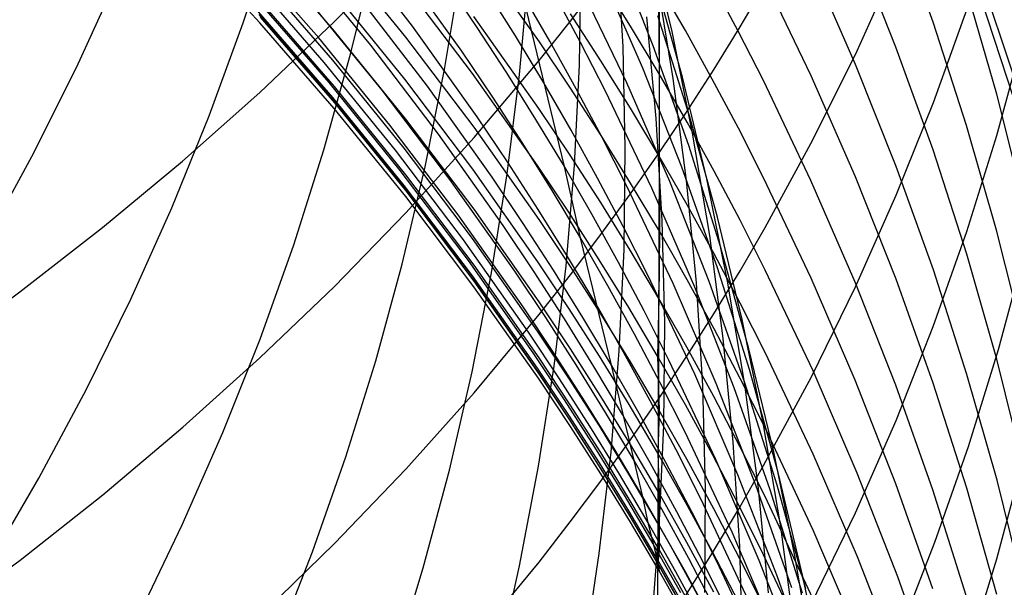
# Model space of a CAD drawing. Extents: x -383 to 1849, y -1185 to -529.
# Tile 72 of 256: x -313.87 to -309.63, y -1096.82 to -1094.37. Entities that reach past the tile are written whole.
import ezdxf

# ---------------------------------------------------------------- set-up
doc = ezdxf.new("R2010")
doc.units = 0
doc.layers.add('PREDEFINITO', color=7, linetype='CONTINUOUS')

msp = doc.modelspace()

# ---------------------------------------------------------------- linework, layer by layer
at = {"layer": 'PREDEFINITO'}
for p, q in [((-311.123, -1093.7947, 597.225), (-311.1157, -1094.6046, 594.1262)), ((-311.1153, -1093.8582, 631.3261), (-311.1154, -1094.9443, 629.7732)), ((-309.8545, -1093.8941, 439.1314), (-309.4497, -1095.1385, 439.1228)), ((-309.9358, -1094.3817, 604.131), (-310.0957, -1093.9415, 603.9902)), ((-312.9077, -1094.3839, 526.1159), (-312.7763, -1093.9802, 526.3603)), ((-309.2927, -1095.5022, 439.125), (-309.8077, -1093.9525, 439.1351)), ((-312.8356, -1094.3841, 576.9001), (-313.1684, -1094.0255, 576.9154)), ((-312.1785, -1094.399, 562.1269), (-312.4705, -1094.0186, 562.2172)), ((-311.0602, -1094.4221, 542.5139), (-311.1641, -1093.9883, 542.718)), ((-312.514, -1094.4199, 582.9426), (-312.834, -1094.051, 582.9237)), ((-312.5154, -1094.3807, 633.9933), (-312.2078, -1094.0686, 633.7773)), ((-312.2068, -1094.446, 586.1323), (-312.5139, -1094.068, 586.0983)), ((-311.141, -1094.4833, 548.1206), (-311.3089, -1094.0593, 548.2944)), ((-311.2714, -1094.4883, 536.5747), (-311.2963, -1094.054, 536.8035)), ((-310.0954, -1094.4891, 602.4397), (-310.2705, -1094.052, 602.3094)), ((-312.5824, -1094.4493, 568.7115), (-312.9022, -1094.0831, 568.7641)), ((-312.3585, -1094.4805, 565.4298), (-312.6642, -1094.1068, 565.5011)), ((-312.445, -1094.5199, 528.2096), (-312.3448, -1094.1058, 528.4544)), ((-311.6318, -1094.4659, 590.8719), (-311.9118, -1094.0715, 590.8115)), ((-311.9662, -1094.5069, 560.4185), (-312.2435, -1094.1189, 560.5192)), ((-311.4591, -1094.5651, 534.498), (-311.4529, -1094.1328, 534.7331)), ((-310.2696, -1094.564, 600.7579), (-310.46, -1094.1312, 600.6381)), ((-310.2626, -1094.5048, 627.2886), (-310.0874, -1094.1156, 627.052)), ((-313.6256, -1094.577, 523.7928), (-313.4483, -1094.1888, 524.0303)), ((-312.5582, -1094.5552, 570.3235), (-312.8775, -1094.1882, 570.3674)), ((-312.5209, -1094.5448, 581.345), (-312.8411, -1094.1757, 581.3325)), ((-312.0399, -1094.5849, 530.3111), (-311.971, -1094.163, 530.5542)), ((-311.7169, -1094.6071, 532.405), (-311.6792, -1094.1787, 532.6451)), ((-311.1864, -1094.5791, 549.9086), (-311.3703, -1094.1581, 550.0723)), ((-311.2396, -1094.3987, 594.0863), (-311.3671, -1094.195, 594.0468)), ((-311.0157, -1094.6181, 544.3318), (-311.1358, -1094.1847, 544.5265)), ((-311.0552, -1094.6237, 540.4795), (-311.128, -1094.1873, 540.6926)), ((-310.4605, -1094.6122, 599.0846), (-310.666, -1094.184, 598.9751)), ((-311.9197, -1094.6021, 587.7188), (-312.2137, -1094.2151, 587.6758)), ((-311.9019, -1094.4008, 558.7505), (-312.0351, -1094.2043, 558.8059)), ((-311.4979, -1094.377, 631.6703), (-311.3667, -1094.2059, 631.5568)), ((-311.2544, -1094.6436, 551.6865), (-311.4544, -1094.2265, 551.8397)), ((-311.0027, -1094.417, 595.7232), (-311.1225, -1094.2096, 595.6788)), ((-310.7752, -1094.4203, 597.3719), (-310.8873, -1094.2097, 597.3225)), ((-310.7668, -1094.4023, 629.4288), (-310.6583, -1094.2182, 629.3119)), ((-312.5376, -1094.6421, 571.9348), (-312.8571, -1094.2743, 571.9699)), ((-312.2113, -1094.6268, 584.5674), (-312.5182, -1094.2483, 584.541)), ((-312.1139, -1094.6576, 563.738), (-312.4065, -1094.2756, 563.8194)), ((-311.7348, -1094.4411, 557.0241), (-311.8603, -1094.2413, 557.0847)), ((-311.5241, -1095.0035, 558.582), (-311.704, -1094.2609, 555.349)), ((-311.5865, -1094.4638, 555.283), (-311.704, -1094.2609, 555.349)), ((-311.4542, -1094.4689, 553.5273), (-311.5639, -1094.2636, 553.5985)), ((-309.6614, -1094.692, 605.9825), (-309.7908, -1094.2447, 605.8297)), ((-312.5141, -1094.6594, 579.7667), (-312.8341, -1094.29, 579.7615)), ((-312.3096, -1094.6741, 567.0414), (-312.6158, -1094.299, 567.1039)), ((-309.934, -1094.7276, 625.2688), (-309.7892, -1094.3236, 625.034)), ((-312.521, -1094.7063, 573.5403), (-312.8413, -1094.3377, 573.5665)), ((-312.5186, -1094.7185, 578.3343), (-312.8384, -1094.3492, 578.3389)), ((-312.5128, -1094.7293, 575.1956), (-312.8328, -1094.3602, 575.2153)), ((-311.6336, -1094.7528, 589.3191), (-311.9139, -1094.3571, 589.2667)), ((-311.3666, -1094.5481, 592.4926), (-311.4979, -1094.3458, 592.4574)), ((-311.1283, -1094.7965, 538.4213), (-311.1693, -1094.359, 538.6426)), ((-310.985, -1094.7856, 546.1408), (-311.1215, -1094.354, 546.3256)), ((-313.054, -1094.7844, 525.8757), (-312.9077, -1094.3839, 526.1159)), ((-312.8358, -1094.6844, 634.2036), (-312.5154, -1094.3807, 633.9933)), ((-312.5153, -1094.753, 576.8843), (-312.8356, -1094.3841, 576.9001)), ((-311.9004, -1094.7888, 562.0351), (-312.1785, -1094.399, 562.1269)), ((-311.7722, -1094.5995, 558.6947), (-311.9019, -1094.4008, 558.7505)), ((-311.6328, -1094.5462, 631.7825), (-311.4979, -1094.377, 631.6703)), ((-311.1157, -1094.6046, 594.1262), (-311.2396, -1094.3987, 594.0863)), ((-310.8792, -1094.5847, 629.5447), (-310.7668, -1094.4023, 629.4288)), ((-309.7912, -1094.8273, 604.2734), (-309.9358, -1094.3817, 604.131)), ((-312.2755, -1094.8256, 568.6579), (-312.5824, -1094.4493, 568.7115)), ((-312.2069, -1094.7988, 582.962), (-312.514, -1094.4199, 582.9426)), ((-311.913, -1094.8337, 586.1672), (-312.2068, -1094.446, 586.1323)), ((-311.6131, -1094.643, 556.963), (-311.7348, -1094.4411, 557.0241)), ((-310.9715, -1094.8597, 542.3095), (-311.0602, -1094.4221, 542.5139)), ((-310.8868, -1094.6265, 595.768), (-311.0027, -1094.417, 595.7232)), ((-310.6669, -1094.6328, 597.4218), (-310.7752, -1094.4203, 597.3719)), ((-312.0662, -1094.8641, 565.3573), (-312.3585, -1094.4805, 565.4298)), ((-311.497, -1094.6665, 590.9027), (-311.6318, -1094.4659, 590.8719)), ((-311.4727, -1094.6687, 555.2167), (-311.5865, -1094.4638, 555.283)), ((-311.3482, -1094.6762, 553.4557), (-311.4542, -1094.4689, 553.5273)), ((-311.2616, -1094.9238, 536.3469), (-311.2714, -1094.4883, 536.5747)), ((-310.9883, -1094.9131, 547.9457), (-311.141, -1094.4833, 548.1206)), ((-309.9356, -1094.932, 602.5718), (-310.0954, -1094.4891, 602.4397)), ((-309.6611, -1094.8704, 623.2414), (-309.547, -1094.4533, 623.0098)), ((-312.5601, -1094.9317, 527.9682), (-312.445, -1094.5199, 528.2096)), ((-311.8329, -1094.7044, 560.3676), (-311.9662, -1094.5069, 560.4185)), ((-310.453, -1094.8885, 627.5219), (-310.2626, -1094.5048, 627.2886)), ((-313.8178, -1094.9608, 523.5606), (-313.6256, -1094.577, 523.7928)), ((-312.2517, -1094.9324, 570.2788), (-312.5582, -1094.5552, 570.3235)), ((-312.2135, -1094.924, 581.3578), (-312.5209, -1094.5448, 581.345)), ((-311.9132, -1094.8787, 632.0031), (-311.6328, -1094.5462, 631.7825)), ((-311.4805, -1094.9978, 534.2645), (-311.4591, -1094.5651, 534.498)), ((-311.239, -1094.7525, 592.5281), (-311.3666, -1094.5481, 592.4926)), ((-311.0178, -1095.0064, 549.7438), (-311.1864, -1094.5791, 549.9086)), ((-310.0944, -1095.0032, 600.8794), (-310.2696, -1094.564, 600.7579)), ((-312.1237, -1095.0053, 530.0708), (-312.0399, -1094.5849, 530.3111)), ((-311.6394, -1094.9987, 587.763), (-311.9197, -1094.6021, 587.7188)), ((-311.6463, -1094.8004, 558.6385), (-311.7722, -1094.5995, 558.6947)), ((-311.7698, -1095.0349, 532.1672), (-311.7169, -1094.6071, 532.405)), ((-311.1157, -1094.6046, 594.1262), (-311.1152, -1094.9591, 592.564)), ((-310.9957, -1094.8126, 594.1666), (-311.1157, -1094.6046, 594.1262)), ((-310.911, -1095.0558, 544.1367), (-311.0157, -1094.6181, 544.3318)), ((-310.9954, -1094.7654, 629.6595), (-310.8792, -1094.5847, 629.5447)), ((-310.2702, -1095.0473, 599.1957), (-310.4605, -1094.6122, 599.0846)), ((-312.231, -1095.0201, 571.899), (-312.5376, -1094.6421, 571.9348)), ((-312.2069, -1095.0389, 579.772), (-312.5141, -1094.6594, 579.7667)), ((-311.9177, -1095.0152, 584.5944), (-312.2113, -1094.6268, 584.5674)), ((-311.8352, -1095.0491, 563.6553), (-312.1139, -1094.6576, 563.738)), ((-311.4951, -1094.8471, 556.9016), (-311.6131, -1094.643, 556.963)), ((-311.0696, -1095.0677, 551.532), (-311.2544, -1094.6436, 551.6865)), ((-310.9976, -1095.0629, 540.2666), (-311.0552, -1094.6237, 540.4795)), ((-310.7746, -1094.838, 595.8134), (-310.8868, -1094.6265, 595.768)), ((-310.4616, -1095.0634, 597.5229), (-310.6669, -1094.6328, 597.4218)), ((-313.1685, -1094.9796, 634.408), (-312.8358, -1094.6844, 634.2036)), ((-312.2136, -1095.085, 573.5136), (-312.521, -1094.7063, 573.5403)), ((-312.0168, -1095.0589, 566.9778), (-312.3096, -1094.6741, 567.0414)), ((-311.7033, -1094.9041, 560.3164), (-311.8329, -1094.7044, 560.3676)), ((-311.3659, -1094.8694, 590.9338), (-311.497, -1094.6665, 590.9027)), ((-311.3628, -1094.8756, 555.15), (-311.4727, -1094.6687, 555.2167)), ((-311.1478, -1095.0964, 553.3116), (-311.3482, -1094.6762, 553.4557)), ((-309.5473, -1095.1435, 606.1367), (-309.6614, -1094.692, 605.9825)), ((-312.2116, -1095.098, 578.3296), (-312.5186, -1094.7185, 578.3343)), ((-312.2057, -1095.1084, 575.1754), (-312.5128, -1094.7293, 575.1956)), ((-310.0941, -1095.1268, 625.5009), (-309.934, -1094.7276, 625.2688)), ((-313.2152, -1095.1813, 525.64), (-313.054, -1094.7844, 525.8757)), ((-312.2077, -1095.1321, 576.8681), (-312.5153, -1094.753, 576.8843)), ((-311.7667, -1094.9872, 561.9888), (-311.9004, -1094.7888, 562.0351)), ((-311.4988, -1094.9541, 589.3458), (-311.6336, -1094.7528, 589.3191)), ((-311.1152, -1094.9591, 592.564), (-311.239, -1094.7525, 592.5281)), ((-311.1154, -1094.9443, 629.7732), (-310.9954, -1094.7654, 629.6595)), ((-310.8638, -1095.222, 545.9555), (-310.985, -1094.7856, 546.1408)), ((-311.9819, -1095.2116, 568.6033), (-312.2755, -1094.8256, 568.6579)), ((-311.9131, -1095.1877, 582.9819), (-312.2069, -1094.7988, 582.962)), ((-311.6329, -1095.2311, 586.2029), (-311.913, -1094.8337, 586.1672)), ((-311.5241, -1095.0035, 558.582), (-311.6463, -1094.8004, 558.6385)), ((-311.1023, -1095.2359, 538.2008), (-311.1283, -1094.7965, 538.4213)), ((-310.8794, -1095.0228, 594.2073), (-310.9957, -1094.8126, 594.1666)), ((-309.6619, -1095.2775, 604.4174), (-309.7912, -1094.8273, 604.2734)), ((-311.7877, -1095.2572, 565.2836), (-312.0662, -1094.8641, 565.3573)), ((-311.381, -1095.0533, 556.8398), (-311.4951, -1094.8471, 556.9016)), ((-311.2385, -1095.0745, 590.9652), (-311.3659, -1094.8694, 590.9338)), ((-311.2566, -1095.0845, 555.083), (-311.3628, -1094.8756, 555.15)), ((-310.898, -1095.3005, 542.1052), (-310.9715, -1094.8597, 542.3095)), ((-310.6663, -1095.0514, 595.8591), (-310.7746, -1094.838, 595.8134)), ((-309.7905, -1095.2836, 623.4709), (-309.6611, -1094.8704, 623.2414)), ((-312.2074, -1095.2032, 632.2184), (-311.9132, -1094.8787, 632.0031)), ((-311.5773, -1095.1061, 560.2648), (-311.7033, -1094.9041, 560.3164)), ((-310.851, -1095.3482, 547.7701), (-310.9883, -1094.9131, 547.9457)), ((-310.6587, -1095.266, 627.7514), (-310.453, -1094.8885, 627.5219)), ((-314.0249, -1095.3397, 523.3339), (-313.8178, -1094.9608, 523.5606)), ((-312.6902, -1095.3407, 527.7307), (-312.5601, -1094.9317, 527.9682)), ((-311.9585, -1095.3195, 570.2332), (-312.2517, -1094.9324, 570.2788)), ((-311.9195, -1095.3132, 581.3709), (-312.2135, -1094.924, 581.3578)), ((-311.3676, -1095.1577, 589.3728), (-311.4988, -1094.9541, 589.3458)), ((-311.2669, -1095.3602, 536.1204), (-311.2616, -1094.9238, 536.3469)), ((-311.2391, -1095.1214, 629.8857), (-311.1154, -1094.9443, 629.7732)), ((-311.1154, -1094.9443, 629.7732), (-311.1228, -1097.035, 626.6099)), ((-311.1152, -1094.9591, 592.564), (-311.1149, -1095.2818, 590.997)), ((-310.9951, -1095.1679, 592.6003), (-311.1152, -1094.9591, 592.564)), ((-309.7909, -1095.3803, 602.7054), (-309.9356, -1094.932, 602.5718)), ((-313.5132, -1095.266, 634.6063), (-313.1685, -1094.9796, 634.408)), ((-311.6366, -1095.1879, 561.9421), (-311.7667, -1094.9872, 561.9888)), ((-311.5046, -1095.2005, 587.7855), (-311.6394, -1094.9987, 587.763)), ((-311.4551, -1095.3102, 560.2129), (-311.5241, -1095.0035, 558.582)), ((-311.4058, -1095.2087, 558.5252), (-311.5241, -1095.0035, 558.582)), ((-311.5169, -1095.4304, 534.0328), (-311.4805, -1094.9978, 534.2645)), ((-309.9344, -1095.4483, 601.0025), (-310.0944, -1095.0032, 600.8794)), ((-311.9376, -1095.408, 571.8624), (-312.231, -1095.0201, 571.899)), ((-312.2227, -1095.4238, 529.8336), (-312.1237, -1095.0053, 530.0708)), ((-311.9131, -1095.4282, 579.7775), (-312.2069, -1095.0389, 579.772)), ((-311.6378, -1095.4133, 584.6221), (-311.9177, -1095.0152, 584.5944)), ((-311.8377, -1095.4618, 531.9319), (-311.7698, -1095.0349, 532.1672)), ((-310.8644, -1095.4395, 549.5781), (-311.0178, -1095.0064, 549.7438)), ((-310.767, -1095.2349, 594.2484), (-310.8794, -1095.0228, 594.2073)), ((-311.9196, -1095.4735, 573.4864), (-312.2136, -1095.085, 573.5136)), ((-311.7378, -1095.4533, 566.9133), (-312.0168, -1095.0589, 566.9778)), ((-311.7012, -1095.2483, 563.6135), (-311.8352, -1095.0491, 563.6553)), ((-311.2707, -1095.2615, 556.7777), (-311.381, -1095.0533, 556.8398)), ((-311.0558, -1095.5078, 554.948), (-311.2566, -1095.0845, 555.083)), ((-311.1149, -1095.2818, 590.997), (-311.2385, -1095.0745, 590.9652)), ((-310.9002, -1095.4982, 551.3764), (-311.0696, -1095.0677, 551.532)), ((-310.9552, -1095.5043, 540.0542), (-310.9976, -1095.0629, 540.2666)), ((-310.8214, -1095.4973, 543.9414), (-310.911, -1095.0558, 544.1367)), ((-310.461, -1095.4839, 595.9517), (-310.6663, -1095.0514, 595.8591)), ((-310.2716, -1095.501, 597.6256), (-310.4616, -1095.0634, 597.5229)), ((-310.0951, -1095.4888, 599.3086), (-310.2702, -1095.0473, 599.1957)), ((-311.9179, -1095.4873, 578.3248), (-312.2116, -1095.098, 578.3296)), ((-311.912, -1095.4975, 575.1547), (-312.2057, -1095.1084, 575.1754)), ((-311.4551, -1095.3102, 560.2129), (-311.5773, -1095.1061, 560.2648)), ((-311.3667, -1095.2966, 629.997), (-311.2391, -1095.1214, 629.8857)), ((-310.9626, -1095.5234, 553.1663), (-311.1478, -1095.0964, 553.3116)), ((-310.2694, -1095.5208, 625.7299), (-310.0941, -1095.1268, 625.5009)), ((-311.9135, -1095.5211, 576.8515), (-312.2077, -1095.1321, 576.8681)), ((-311.2402, -1095.3636, 589.4001), (-311.3676, -1095.1577, 589.3728)), ((-310.8789, -1095.3788, 592.6369), (-310.9951, -1095.1679, 592.6003)), ((-313.3912, -1095.5742, 525.4091), (-313.2152, -1095.1813, 525.64)), ((-312.5149, -1095.5195, 632.4282), (-312.2074, -1095.2032, 632.2184)), ((-311.7022, -1095.6072, 568.5478), (-311.9819, -1095.2116, 568.6033)), ((-311.633, -1095.5861, 583.0023), (-311.9131, -1095.1877, 582.9819)), ((-311.5102, -1095.3908, 561.8951), (-311.6366, -1095.1879, 561.9421)), ((-311.3735, -1095.4046, 587.8082), (-311.5046, -1095.2005, 587.7855)), ((-311.2913, -1095.4161, 558.468), (-311.4058, -1095.2087, 558.5252)), ((-311.6537, -1095.4573, 565.2464), (-311.7877, -1095.2572, 565.2836)), ((-311.5708, -1095.4498, 563.5713), (-311.7012, -1095.2483, 563.6135)), ((-311.4982, -1095.4332, 586.2211), (-311.6329, -1095.2311, 586.2029)), ((-311.0916, -1095.6766, 537.9813), (-311.1023, -1095.2359, 538.2008)), ((-310.7578, -1095.6627, 545.7697), (-310.8638, -1095.222, 545.9555)), ((-310.6584, -1095.449, 594.29), (-310.767, -1095.2349, 594.2484)), ((-313.8693, -1095.5434, 634.7983), (-313.5132, -1095.266, 634.6063)), ((-311.4979, -1095.4699, 630.1071), (-311.3667, -1095.2966, 629.997)), ((-311.1642, -1095.4717, 556.7153), (-311.2707, -1095.2615, 556.7777)), ((-311.1149, -1095.2818, 590.997), (-311.1164, -1095.5716, 589.4277)), ((-310.995, -1095.4913, 591.0291), (-311.1149, -1095.2818, 590.997)), ((-310.8397, -1095.7442, 541.901), (-310.898, -1095.3005, 542.1052)), ((-310.7673, -1095.4524, 627.8647), (-310.6587, -1095.266, 627.7514)), ((-309.9352, -1095.6924, 623.6979), (-309.7905, -1095.2836, 623.4709)), ((-309.5477, -1095.732, 604.5627), (-309.6619, -1095.2775, 604.4174)), ((-312.8352, -1095.7464, 527.4972), (-312.6902, -1095.3407, 527.7307)), ((-311.6792, -1095.7162, 570.1868), (-311.9585, -1095.3195, 570.2332)), ((-311.6393, -1095.712, 581.3844), (-311.9195, -1095.3132, 581.3709)), ((-311.3212, -1095.8594, 563.4863), (-311.4551, -1095.3102, 560.2129)), ((-311.3366, -1095.5166, 560.1607), (-311.4551, -1095.3102, 560.2129)), ((-311.2874, -1095.797, 535.8955), (-311.2669, -1095.3602, 536.1204)), ((-311.1164, -1095.5716, 589.4277), (-311.2402, -1095.3636, 589.4001)), ((-310.7665, -1095.5917, 592.6739), (-310.8789, -1095.3788, 592.6369)), ((-310.7289, -1095.7881, 547.5939), (-310.851, -1095.3482, 547.7701)), ((-309.6616, -1095.8333, 602.8404), (-309.7909, -1095.3803, 602.7054)), ((-309.6539, -1095.7915, 621.6658), (-309.5397, -1095.3706, 621.4428)), ((-312.3366, -1095.84, 529.5998), (-312.2227, -1095.4238, 529.8336)), ((-311.658, -1095.8054, 571.8252), (-311.9376, -1095.408, 571.8624)), ((-311.6331, -1095.8271, 579.7831), (-311.9131, -1095.4282, 579.7775)), ((-311.5032, -1095.6158, 584.6362), (-311.6378, -1095.4133, 584.6221)), ((-311.3876, -1095.596, 561.8478), (-311.5102, -1095.3908, 561.8951)), ((-311.246, -1095.611, 587.8312), (-311.3735, -1095.4046, 587.8082)), ((-311.1806, -1095.6254, 558.4105), (-311.2913, -1095.4161, 558.468)), ((-311.9207, -1095.8871, 531.6993), (-311.8377, -1095.4618, 531.9319)), ((-311.6037, -1095.654, 566.8806), (-311.7378, -1095.4533, 566.9133)), ((-311.5234, -1095.6596, 565.2088), (-311.6537, -1095.4573, 565.2464)), ((-311.6328, -1095.6412, 630.2159), (-311.4979, -1095.4699, 630.1071)), ((-311.4441, -1095.6535, 563.529), (-311.5708, -1095.4498, 563.5713)), ((-311.5685, -1095.8624, 533.8033), (-311.5169, -1095.4304, 534.0328)), ((-311.3672, -1095.6377, 586.2395), (-311.4982, -1095.4332, 586.2211)), ((-310.8796, -1095.6371, 627.977), (-310.7673, -1095.4524, 627.8647)), ((-310.7264, -1095.878, 549.4117), (-310.8644, -1095.4395, 549.5781)), ((-310.4526, -1095.8828, 594.3741), (-310.6584, -1095.449, 594.29)), ((-309.7896, -1095.8986, 601.1272), (-309.9344, -1095.4483, 601.0025)), ((-311.6393, -1095.8716, 573.4586), (-311.9196, -1095.4735, 573.4864)), ((-311.638, -1095.8863, 578.3199), (-311.9179, -1095.4873, 578.3248)), ((-311.632, -1095.8961, 575.1336), (-311.912, -1095.4975, 575.1547)), ((-310.9627, -1095.8976, 556.5896), (-311.1642, -1095.4717, 556.7153)), ((-310.8702, -1095.9381, 554.8119), (-311.0558, -1095.5078, 554.948)), ((-310.8789, -1095.7029, 591.0616), (-310.995, -1095.4913, 591.0291)), ((-310.928, -1095.9476, 539.8425), (-310.9552, -1095.5043, 540.0542)), ((-310.746, -1095.9344, 551.22), (-310.9002, -1095.4982, 551.3764)), ((-310.7471, -1095.9421, 543.7461), (-310.8214, -1095.4973, 543.9414)), ((-310.271, -1095.9234, 596.0459), (-310.461, -1095.4839, 595.9517)), ((-310.0967, -1095.9451, 597.7299), (-310.2716, -1095.501, 597.6256)), ((-309.9352, -1095.9362, 599.4229), (-310.0951, -1095.4888, 599.3086)), ((-314.2364, -1095.8115, 634.984), (-313.8693, -1095.5434, 634.7983)), ((-312.8353, -1095.8274, 632.6324), (-312.5149, -1095.5195, 632.4282)), ((-311.6332, -1095.9196, 576.8345), (-311.9135, -1095.5211, 576.8515)), ((-311.222, -1095.725, 560.1081), (-311.3366, -1095.5166, 560.1607)), ((-310.7927, -1095.9568, 553.02), (-310.9626, -1095.5234, 553.1663)), ((-310.4599, -1095.9091, 625.9555), (-310.2694, -1095.5208, 625.7299)), ((-313.5822, -1095.9624, 525.1833), (-313.3912, -1095.5742, 525.4091)), ((-311.4983, -1095.7888, 583.0126), (-311.633, -1095.5861, 583.0023)), ((-311.2688, -1095.8033, 561.8002), (-311.3876, -1095.596, 561.8478)), ((-311.1164, -1095.5716, 589.4277), (-311.1223, -1095.8195, 587.8544)), ((-310.9965, -1095.7819, 589.4555), (-311.1164, -1095.5716, 589.4277)), ((-310.6578, -1095.8065, 592.7112), (-310.7665, -1095.5917, 592.6739)), ((-311.5677, -1095.8084, 568.5197), (-311.7022, -1095.6072, 568.5478)), ((-311.3722, -1095.8207, 584.6505), (-311.5032, -1095.6158, 584.6362)), ((-311.2398, -1095.8443, 586.2581), (-311.3672, -1095.6377, 586.2395)), ((-311.1223, -1095.8195, 587.8544), (-311.246, -1095.611, 587.8312)), ((-311.0737, -1095.8367, 558.3527), (-311.1806, -1095.6254, 558.4105)), ((-310.9958, -1095.82, 628.0882), (-310.8796, -1095.6371, 627.977)), ((-311.9132, -1095.978, 630.4299), (-311.6328, -1095.6412, 630.2159)), ((-311.4731, -1095.8569, 566.8477), (-311.6037, -1095.654, 566.8806)), ((-311.3968, -1095.8642, 565.1711), (-311.5234, -1095.6596, 565.2088)), ((-311.3212, -1095.8594, 563.4863), (-311.4441, -1095.6535, 563.529)), ((-311.096, -1096.1181, 537.7629), (-311.0916, -1095.6766, 537.9813)), ((-310.6672, -1096.1071, 545.5836), (-310.7578, -1095.6627, 545.7697)), ((-311.5448, -1095.918, 570.1633), (-311.6792, -1095.7162, 570.1868)), ((-311.5045, -1095.9149, 581.3912), (-311.6393, -1095.712, 581.3844)), ((-311.1112, -1095.9355, 560.0553), (-311.222, -1095.725, 560.1081)), ((-310.7666, -1095.9165, 591.0943), (-310.8789, -1095.7029, 591.0616)), ((-310.095, -1096.0965, 623.9222), (-309.9352, -1095.6924, 623.6979)), ((-312.9951, -1096.1483, 527.2682), (-312.8352, -1095.7464, 527.4972)), ((-310.7966, -1096.1901, 541.6974), (-310.8397, -1095.7442, 541.901)), ((-311.5236, -1096.0077, 571.8064), (-311.658, -1095.8054, 571.8252)), ((-311.4368, -1096.012, 568.4915), (-311.5677, -1095.8084, 568.5197)), ((-311.3672, -1095.9938, 583.0231), (-311.4983, -1095.7888, 583.0126)), ((-311.3231, -1096.2336, 535.6723), (-311.2874, -1095.797, 535.8955)), ((-311.1538, -1096.0127, 561.7523), (-311.2688, -1095.8033, 561.8002)), ((-310.8805, -1095.9942, 589.4837), (-310.9965, -1095.7819, 589.4555)), ((-310.6221, -1096.2322, 547.4173), (-310.7289, -1095.7881, 547.5939)), ((-310.452, -1096.2418, 592.7868), (-310.6578, -1095.8065, 592.7112)), ((-309.7833, -1096.2086, 621.8867), (-309.6539, -1095.7915, 621.6658)), ((-313.1681, -1096.1265, 632.8309), (-312.8353, -1095.8274, 632.6324)), ((-312.4656, -1096.2532, 529.3697), (-312.3366, -1095.84, 529.5998)), ((-311.4984, -1096.0301, 579.7859), (-311.6331, -1095.8271, 579.7831)), ((-311.2449, -1096.0278, 584.6649), (-311.3722, -1095.8207, 584.6505)), ((-311.1161, -1096.0533, 586.2768), (-311.2398, -1095.8443, 586.2581)), ((-311.1223, -1095.8195, 587.8544), (-311.1161, -1096.0533, 586.2768)), ((-311.0024, -1096.0303, 587.8779), (-311.1223, -1095.8195, 587.8544)), ((-311.1158, -1096.0011, 628.1983), (-310.9958, -1095.82, 628.0882)), ((-310.8714, -1096.2649, 558.2364), (-311.0737, -1095.8367, 558.3527)), ((-309.5474, -1096.2905, 602.9767), (-309.6616, -1095.8333, 602.8404)), ((-312.0187, -1096.3104, 531.4698), (-311.9207, -1095.8871, 531.6993)), ((-311.5045, -1096.0741, 573.4445), (-311.6393, -1095.8716, 573.4586)), ((-311.5034, -1096.0894, 578.3174), (-311.638, -1095.8863, 578.3199)), ((-311.6351, -1096.2933, 533.5761), (-311.5685, -1095.8624, 533.8033)), ((-311.3463, -1096.0621, 566.8146), (-311.4731, -1095.8569, 566.8477)), ((-311.2739, -1096.071, 565.133), (-311.3968, -1095.8642, 565.1711)), ((-311.2232, -1096.2695, 566.7812), (-311.3212, -1095.8594, 563.4863)), ((-311.2021, -1096.0674, 563.4433), (-311.3212, -1095.8594, 563.4863)), ((-310.6036, -1096.3212, 549.2447), (-310.7264, -1095.878, 549.4117)), ((-310.2621, -1096.3235, 594.4595), (-310.4526, -1095.8828, 594.3741)), ((-311.4983, -1096.1223, 576.8258), (-311.6332, -1095.9196, 576.8345)), ((-311.4973, -1096.0989, 575.1229), (-311.632, -1095.8961, 575.1336)), ((-311.414, -1096.1222, 570.1397), (-311.5448, -1095.918, 570.1633)), ((-311.3733, -1096.1202, 581.3982), (-311.5045, -1095.9149, 581.3912)), ((-311.0042, -1096.1479, 560.0022), (-311.1112, -1095.9355, 560.0553)), ((-310.7764, -1096.3305, 556.4628), (-310.9627, -1095.8976, 556.5896)), ((-310.6582, -1096.132, 591.1274), (-310.7666, -1095.9165, 591.0943)), ((-310.6072, -1096.3761, 551.0628), (-310.746, -1095.9344, 551.22)), ((-310.6657, -1096.2912, 626.1776), (-310.4599, -1095.9091, 625.9555)), ((-310.0961, -1096.3694, 596.1414), (-310.271, -1095.9234, 596.0459)), ((-309.7905, -1096.3889, 599.5386), (-309.9352, -1095.9362, 599.4229)), ((-309.6599, -1096.3537, 601.2531), (-309.7896, -1095.8986, 601.1272)), ((-313.788, -1096.3457, 524.963), (-313.5822, -1095.9624, 525.1833)), ((-312.2074, -1096.3067, 630.6388), (-311.9132, -1095.978, 630.4299)), ((-310.9159, -1096.3921, 539.6317), (-310.928, -1095.9476, 539.8425)), ((-310.6999, -1096.3749, 554.6748), (-310.8702, -1095.9381, 554.8119)), ((-310.638, -1096.3961, 552.8729), (-310.7927, -1095.9568, 553.02)), ((-310.6879, -1096.3896, 543.5509), (-310.7471, -1095.9421, 543.7461)), ((-309.9371, -1096.395, 597.8355), (-310.0967, -1095.9451, 597.7299)), ((-311.3927, -1096.2123, 571.7874), (-311.5236, -1096.0077, 571.8064)), ((-311.3096, -1096.2178, 568.463), (-311.4368, -1096.012, 568.4915)), ((-311.2398, -1096.2011, 583.0337), (-311.3672, -1095.9938, 583.0231)), ((-311.2396, -1096.1803, 628.3073), (-311.1158, -1096.0011, 628.1983)), ((-311.0426, -1096.2241, 561.7041), (-311.1538, -1096.0127, 561.7523)), ((-310.7682, -1096.2086, 589.5121), (-310.8805, -1095.9942, 589.4837)), ((-311.3673, -1096.2354, 579.7888), (-311.4984, -1096.0301, 579.7859)), ((-311.2232, -1096.2695, 566.7812), (-311.3463, -1096.0621, 566.8146)), ((-311.1214, -1096.2372, 584.6795), (-311.2449, -1096.0278, 584.6649)), ((-311.1161, -1096.0533, 586.2768), (-311.1214, -1096.2372, 584.6795)), ((-310.9962, -1096.2643, 586.2958), (-311.1161, -1096.0533, 586.2768)), ((-310.8863, -1096.2432, 587.9016), (-311.0024, -1096.0303, 587.8779)), ((-311.3734, -1096.279, 573.4303), (-311.5045, -1096.0741, 573.4445)), ((-311.3724, -1096.2947, 578.3148), (-311.5034, -1096.0894, 578.3174)), ((-311.3663, -1096.304, 575.112), (-311.4973, -1096.0989, 575.1229)), ((-311.1548, -1096.28, 565.0947), (-311.2739, -1096.071, 565.133)), ((-311.0868, -1096.2776, 563.4001), (-311.2021, -1096.0674, 563.4433)), ((-310.5917, -1096.5548, 545.3976), (-310.6672, -1096.1071, 545.5836)), ((-310.2701, -1096.4952, 624.1436), (-310.095, -1096.0965, 623.9222)), ((-313.5128, -1096.4168, 633.0235), (-313.1681, -1096.1265, 632.8309)), ((-313.17, -1096.546, 527.0438), (-312.9951, -1096.1483, 527.2682)), ((-311.3671, -1096.3274, 576.8171), (-311.4983, -1096.1223, 576.8258)), ((-311.287, -1096.3286, 570.1158), (-311.414, -1096.1222, 570.1397)), ((-311.2459, -1096.3277, 581.4052), (-311.3733, -1096.1202, 581.3982)), ((-311.1155, -1096.5599, 537.5461), (-311.096, -1096.1181, 537.7629)), ((-310.8017, -1096.5784, 559.8953), (-311.0042, -1096.1479, 560.0022)), ((-310.4527, -1096.5688, 591.1943), (-310.6582, -1096.132, 591.1274)), ((-311.3671, -1096.3577, 628.4151), (-311.2396, -1096.1803, 628.3073)), ((-310.7687, -1096.6379, 541.4943), (-310.7966, -1096.1901, 541.6974)), ((-311.2656, -1096.4191, 571.7682), (-311.3927, -1096.2123, 571.7874)), ((-311.3738, -1096.6696, 535.4511), (-311.3231, -1096.2336, 535.6723)), ((-311.1861, -1096.4257, 568.4343), (-311.3096, -1096.2178, 568.463)), ((-311.1162, -1096.4105, 583.0445), (-311.2398, -1096.2011, 583.0337)), ((-310.9352, -1096.4375, 561.6557), (-311.0426, -1096.2241, 561.7041)), ((-310.6597, -1096.425, 589.5408), (-310.7682, -1096.2086, 589.5121)), ((-310.5305, -1096.6802, 547.2405), (-310.6221, -1096.2322, 547.4173)), ((-309.928, -1096.6214, 622.1054), (-309.7833, -1096.2086, 621.8867)), ((-312.6095, -1096.6632, 529.1436), (-312.4656, -1096.2532, 529.3697)), ((-311.2399, -1096.4429, 579.7917), (-311.3673, -1096.2354, 579.7888)), ((-311.1861, -1096.4257, 568.4343), (-311.2232, -1096.2695, 566.7812)), ((-311.1039, -1096.479, 566.7476), (-311.2232, -1096.2695, 566.7812)), ((-311.1214, -1096.2372, 584.6795), (-311.1162, -1096.4105, 583.0445)), ((-311.0016, -1096.4487, 584.6942), (-311.1214, -1096.2372, 584.6795)), ((-310.8802, -1096.4775, 586.315), (-310.9962, -1096.2643, 586.2958)), ((-310.774, -1096.4582, 587.9255), (-310.8863, -1096.2432, 587.9016)), ((-310.6844, -1096.7, 558.119), (-310.8714, -1096.2649, 558.2364)), ((-310.2615, -1096.6841, 592.8637), (-310.452, -1096.2418, 592.7868)), ((-309.6612, -1096.6935, 620.0794), (-309.5471, -1096.2676, 619.8644)), ((-312.5149, -1096.6271, 630.8423), (-312.2074, -1096.3067, 630.6388)), ((-312.1318, -1096.7313, 531.2435), (-312.0187, -1096.3104, 531.4698)), ((-311.7168, -1096.7227, 533.3516), (-311.6351, -1096.2933, 533.5761)), ((-311.2459, -1096.4861, 573.4159), (-311.3734, -1096.279, 573.4303)), ((-311.2451, -1096.5023, 578.3122), (-311.3724, -1096.2947, 578.3148)), ((-311.239, -1096.5114, 575.1011), (-311.3663, -1096.304, 575.112)), ((-311.0395, -1096.4911, 565.0562), (-311.1548, -1096.28, 565.0947)), ((-310.9753, -1096.4897, 563.3567), (-311.0868, -1096.2776, 563.4001)), ((-310.7743, -1096.4798, 626.2872), (-310.6657, -1096.2912, 626.1776)), ((-314.0086, -1096.7235, 524.7483), (-313.788, -1096.3457, 524.963)), ((-311.4984, -1096.5331, 628.5217), (-311.3671, -1096.3577, 628.4151)), ((-311.2395, -1096.5347, 576.8082), (-311.3671, -1096.3274, 576.8171)), ((-311.1636, -1096.5373, 570.0918), (-311.287, -1096.3286, 570.1158)), ((-311.1222, -1096.5374, 581.4122), (-311.2459, -1096.3277, 581.4052)), ((-310.6053, -1096.7699, 556.3351), (-310.7764, -1096.3305, 556.4628)), ((-310.4961, -1096.7688, 549.0773), (-310.6036, -1096.3212, 549.2447)), ((-310.0868, -1096.7707, 594.5462), (-310.2621, -1096.3235, 594.4595)), ((-309.5455, -1096.8131, 601.3802), (-309.6599, -1096.3537, 601.2531)), ((-310.919, -1096.8375, 539.4221), (-310.9159, -1096.3921, 539.6317)), ((-310.5447, -1096.8177, 554.5369), (-310.6999, -1096.3749, 554.6748)), ((-310.644, -1096.8394, 543.3562), (-310.6879, -1096.3896, 543.5509)), ((-310.4986, -1096.8408, 552.725), (-310.638, -1096.3961, 552.8729)), ((-310.4835, -1096.8225, 550.9052), (-310.6072, -1096.3761, 551.0628)), ((-309.9365, -1096.8213, 596.2382), (-310.0961, -1096.3694, 596.1414)), ((-309.7927, -1096.8504, 597.9424), (-309.9371, -1096.395, 597.8355)), ((-309.661, -1096.8464, 599.6555), (-309.7905, -1096.3889, 599.5386)), ((-313.8689, -1096.698, 633.21), (-313.5128, -1096.4168, 633.0235)), ((-311.1421, -1096.6282, 571.749), (-311.2656, -1096.4191, 571.7682)), ((-311.1162, -1096.6526, 579.7947), (-311.2399, -1096.4429, 579.7917)), ((-311.1636, -1096.5373, 570.0918), (-311.1861, -1096.4257, 568.4343)), ((-311.0664, -1096.6359, 568.4054), (-311.1861, -1096.4257, 568.4343)), ((-311.1162, -1096.4105, 583.0445), (-311.1162, -1096.6526, 579.7947)), ((-310.9963, -1096.6222, 583.0553), (-311.1162, -1096.4105, 583.0445)), ((-310.732, -1096.87, 561.5582), (-310.9352, -1096.4375, 561.6557)), ((-310.4543, -1096.8634, 589.5989), (-310.6597, -1096.425, 589.5408)), ((-311.1222, -1096.6954, 573.4015), (-311.2459, -1096.4861, 573.4159)), ((-310.9884, -1096.6907, 566.7138), (-311.1039, -1096.479, 566.7476)), ((-310.8856, -1096.6624, 584.7091), (-311.0016, -1096.4487, 584.6942)), ((-310.8866, -1096.6667, 626.3958), (-310.7743, -1096.4798, 626.2872)), ((-310.7679, -1096.6928, 586.3344), (-310.8802, -1096.4775, 586.315)), ((-310.6655, -1096.6751, 587.9497), (-310.774, -1096.4582, 587.9255)), ((-311.1215, -1096.7122, 578.3096), (-311.2451, -1096.5023, 578.3122)), ((-311.1154, -1096.721, 575.09), (-311.239, -1096.5114, 575.1011)), ((-310.928, -1096.7042, 565.0175), (-311.0395, -1096.4911, 565.0562)), ((-310.8677, -1096.7039, 563.313), (-310.9753, -1096.4897, 563.3567)), ((-310.4604, -1096.8881, 624.3618), (-310.2701, -1096.4952, 624.1436)), ((-313.3597, -1096.9391, 526.8244), (-313.17, -1096.546, 527.0438)), ((-311.6332, -1096.7065, 628.6272), (-311.4984, -1096.5331, 628.5217)), ((-311.1158, -1096.7442, 576.7993), (-311.2395, -1096.5347, 576.8082)), ((-311.1222, -1096.6954, 573.4015), (-311.1636, -1096.5373, 570.0918)), ((-311.0441, -1096.7481, 570.0676), (-311.1636, -1096.5373, 570.0918)), ((-311.1501, -1097.0016, 537.331), (-311.1155, -1096.5599, 537.5461)), ((-311.0022, -1096.7494, 581.4194), (-311.1222, -1096.5374, 581.4122)), ((-310.5315, -1097.0052, 545.2118), (-310.5917, -1096.5548, 545.3976)), ((-310.2624, -1097.0125, 591.2624), (-310.4527, -1096.5688, 591.1943)), ((-310.6144, -1097.016, 559.7874), (-310.8017, -1096.5784, 559.8953)), ((-312.8353, -1096.9389, 631.0404), (-312.5149, -1096.6271, 630.8423)), ((-311.0225, -1096.8395, 571.7295), (-311.1421, -1096.6282, 571.749)), ((-311.1162, -1096.6526, 579.7947), (-311.1215, -1096.7122, 578.3096)), ((-310.9964, -1096.8646, 579.7977), (-311.1162, -1096.6526, 579.7947)), ((-310.9506, -1096.8482, 568.3763), (-311.0664, -1096.6359, 568.4054)), ((-310.8802, -1096.836, 583.0663), (-310.9963, -1096.6222, 583.0553)), ((-310.7561, -1097.0868, 541.2922), (-310.7687, -1096.6379, 541.4943)), ((-310.0879, -1097.0293, 622.3215), (-309.928, -1096.6214, 622.1054)), ((-314.236, -1096.9698, 633.3903), (-313.8689, -1096.698, 633.21)), ((-312.7684, -1097.0693, 528.9218), (-312.6095, -1096.6632, 529.1436)), ((-311.4397, -1097.1045, 535.2323), (-311.3738, -1096.6696, 535.4511)), ((-311.1158, -1096.7442, 576.7993), (-311.1222, -1096.6954, 573.4015)), ((-311.0023, -1096.9068, 573.3869), (-311.1222, -1096.6954, 573.4015)), ((-311.0028, -1096.8518, 626.5034), (-310.8866, -1096.6667, 626.3958)), ((-310.8767, -1096.9044, 566.6798), (-310.9884, -1096.6907, 566.7138)), ((-310.7734, -1096.8781, 584.7241), (-310.8856, -1096.6624, 584.7091)), ((-310.6595, -1096.91, 586.3539), (-310.7679, -1096.6928, 586.3344)), ((-310.5126, -1097.1417, 558.0008), (-310.6844, -1096.7, 558.119)), ((-310.46, -1097.1147, 587.9986), (-310.6655, -1096.6751, 587.9497)), ((-310.4542, -1097.1314, 547.0637), (-310.5305, -1096.6802, 547.2405)), ((-310.0862, -1097.1328, 592.9417), (-310.2615, -1096.6841, 592.8637)), ((-309.7906, -1097.1154, 620.2924), (-309.6612, -1096.6935, 620.0794)), ((-312.2598, -1097.1491, 531.0208), (-312.1318, -1096.7313, 531.2435)), ((-311.9136, -1097.0474, 628.8345), (-311.6332, -1096.7065, 628.6272)), ((-311.8136, -1097.1501, 533.13), (-311.7168, -1096.7227, 533.3516)), ((-311.1215, -1096.7122, 578.3096), (-311.1158, -1096.7442, 576.7993)), ((-311.0017, -1096.9242, 578.307), (-311.1215, -1096.7122, 578.3096)), ((-310.9956, -1096.9328, 575.0789), (-311.1154, -1096.721, 575.09)), ((-310.8204, -1096.9193, 564.9785), (-310.928, -1096.7042, 565.0175)), ((-310.6638, -1097.1378, 563.225), (-310.8677, -1096.7039, 563.313)), ((-310.9958, -1096.9559, 576.7903), (-311.1158, -1096.7442, 576.7993)), ((-310.9284, -1096.9611, 570.0433), (-311.0441, -1096.7481, 570.0676)), ((-310.8861, -1096.9634, 581.4266), (-311.0022, -1096.7494, 581.4194)), ((-310.4495, -1097.2153, 556.2066), (-310.6053, -1096.7699, 556.3351)), ((-310.4039, -1097.2201, 548.9097), (-310.4961, -1096.7688, 549.0773)), ((-309.9268, -1097.2238, 594.634), (-310.0868, -1096.7707, 594.5462))]:
    msp.add_line(p, q, dxfattribs=at)

doc.saveas('drawing.dxf')
